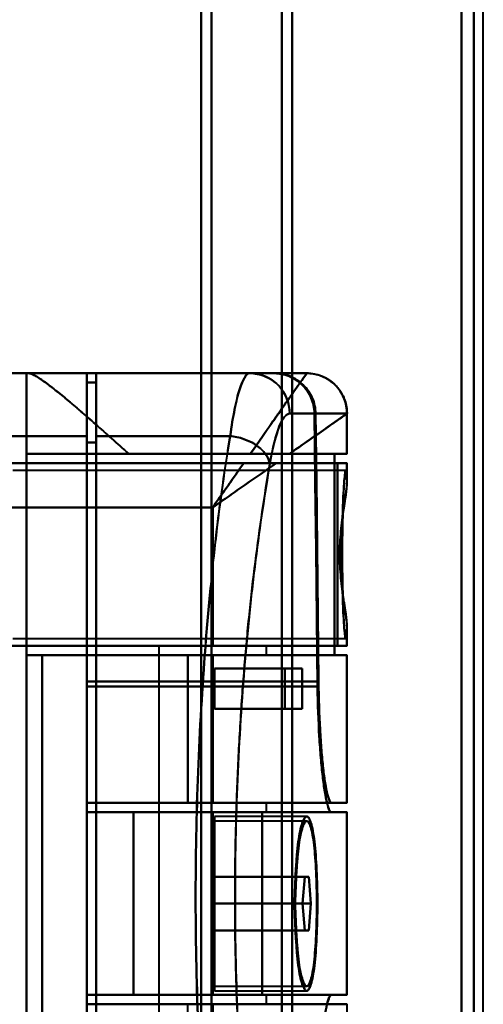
# Model space of a CAD drawing. Header units: millimetres. Extents: x -1352 to 2139, y -120 to 1210.
# Tile 58 of 87: x 746 to 780, y 248 to 322. Entities that reach past the tile are written whole.
import ezdxf

# ---------------------------------------------------------------- set-up
doc = ezdxf.new("R2010")
doc.units = ezdxf.units.MM
doc.layers.add('A-GENM', color=13, linetype='Continuous', lineweight=40)
doc.layers.add('G-IMPT', color=8, linetype='Continuous', lineweight=40)

# ---------------------------------------------------------------- blocks, each defined once
blk = doc.blocks.new('Souche connecteur circulaire R23 - Souche connecteur circulaire R23-762140-Avant')
at = {"layer": 'A-GENM'}
blk.add_line((780, 180), (780, 380), dxfattribs=at)
blk = doc.blocks.new('NEXA 2000 CALQUES_dwg-762145-Avant')
at = {"layer": 'G-IMPT'}
for p, q in [((759, 182.372), (759, 383.372)), ((759, 383.372), (759, 182.372)), ((759.773, 383.372), (759.773, 182.964)), ((759.773, 182.964), (759.773, 383.372)), ((765, 183.407), (765, 383.372)), ((765, 383.372), (765, 183.407)), ((765.773, 183.998), (765.773, 383.372)), ((765.773, 383.372), (765.773, 183.998)), ((778.387, 183.407), (778.387, 383.372)), ((778.387, 383.372), (778.387, 183.407)), ((779.3, 183.998), (779.3, 383.372)), ((779.3, 383.372), (779.3, 183.998)), ((746, 295.372), (746, 289.372)), ((746, 295.372), (746.17, 295.372)), ((746.17, 295.372), (746, 295.372)), ((766.861, 295.372), (746.17, 295.372)), ((750.5, 290.694), (750.5, 295.372)), ((750.5, 295.372), (750.5, 290.694)), ((751.2, 290.694), (751.2, 295.372)), ((751.2, 295.372), (751.2, 290.694)), ((762.629, 295.372), (764.382, 295.372)), ((764.382, 295.372), (762.629, 295.372)), ((762.629, 295.372), (764.382, 295.372)), ((764.465, 295.372), (766.858, 295.372)), ((766.858, 295.372), (764.465, 295.372)), ((766.858, 295.372), (766.861, 295.372)), ((766.858, 295.372), (766.861, 295.372)), ((766.861, 295.372), (766.858, 295.372)), ((750.5, 290.213), (750.5, 294.672)), ((750.5, 294.672), (750.5, 290.213)), ((751.2, 290.213), (751.2, 294.672)), ((751.2, 294.672), (751.2, 290.213)), ((767.437, 292.372), (765.593, 292.372)), ((765.593, 292.372), (767.437, 292.372)), ((767.52, 292.372), (769.857, 292.372)), ((769.857, 292.372), (767.52, 292.372)), ((769.857, 292.372), (769.86, 292.372)), ((769.86, 292.372), (769.857, 292.372)), ((769.861, 289.372), (769.861, 292.372)), ((750.5, 220.694), (750.5, 290.694)), ((750.5, 290.694), (750.5, 220.694)), ((751.2, 220.694), (751.2, 290.694)), ((751.2, 290.694), (751.2, 220.694)), ((750.5, 221.193), (750.5, 290.213)), ((750.5, 290.213), (750.5, 221.193)), ((751.2, 221.193), (751.2, 290.213)), ((751.2, 290.213), (751.2, 221.193)), ((746, 289.372), (753.615, 289.372)), ((753.615, 289.372), (746, 289.372)), ((769.861, 289.372), (765.575, 289.372)), ((765.575, 289.372), (769.861, 289.372)), ((769.857, 289.372), (768.936, 289.372)), ((768.936, 289.372), (769.857, 289.372)), ((764.576, 288.672), (769.861, 288.672)), ((769.861, 288.672), (764.576, 288.672)), ((769.152, 288.672), (769.857, 288.672)), ((769.857, 288.672), (769.152, 288.672)), ((769.861, 287.346), (769.861, 288.672)), ((769.77, 288.122), (745, 288.122)), ((769.861, 275.072), (769.861, 276.399)), ((745, 275.622), (769.77, 275.622)), ((755.861, 275.072), (755.861, 236.672)), ((755.861, 275.072), (759.861, 275.072)), ((759.861, 275.072), (755.861, 275.072)), ((759.861, 275.072), (763.861, 275.072)), ((759.861, 275.072), (769.861, 275.072)), ((763.861, 275.072), (759.861, 275.072)), ((769.861, 275.072), (759.861, 275.072)), ((763.861, 274.372), (763.861, 275.072)), ((769.152, 275.072), (769.857, 275.072)), ((769.857, 275.072), (769.152, 275.072)), ((747.174, 274.372), (758.015, 274.372)), ((758.015, 274.372), (747.174, 274.372)), ((759.861, 274.372), (769.861, 274.372)), ((759.861, 274.372), (763.861, 274.372)), ((769.861, 274.372), (759.861, 274.372)), ((763.861, 274.372), (759.861, 274.372)), ((768.936, 274.372), (769.857, 274.372)), ((769.857, 274.372), (768.936, 274.372)), ((769.861, 263.372), (769.861, 274.372)), ((765.22, 273.372), (766.528, 273.372)), ((766.528, 273.372), (765.22, 273.372)), ((750.5, 263.372), (750.5, 272.417)), ((750.5, 272.417), (750.5, 263.372)), ((750.5, 272.034), (750.5, 262.672)), ((750.5, 262.672), (750.5, 272.034)), ((766.528, 270.372), (765.22, 270.372)), ((765.22, 270.372), (766.528, 270.372)), ((758.015, 263.372), (750.5, 263.372)), ((750.5, 263.372), (758.015, 263.372)), ((769.861, 263.372), (759.861, 263.372)), ((763.861, 263.372), (759.861, 263.372)), ((759.861, 263.372), (769.861, 263.372)), ((759.861, 263.372), (763.861, 263.372)), ((763.861, 262.672), (763.861, 263.372)), ((769.857, 263.372), (768.709, 263.372)), ((768.709, 263.372), (769.857, 263.372)), ((750.5, 262.672), (768.709, 262.672)), ((750.5, 262.672), (753.974, 262.672)), ((753.974, 262.672), (750.5, 262.672)), ((759.861, 262.672), (763.861, 262.672)), ((763.861, 262.672), (759.861, 262.672)), ((763.536, 262.672), (769.861, 262.672)), ((769.861, 262.672), (763.536, 262.672)), ((768.709, 262.672), (769.857, 262.672)), ((769.857, 262.672), (768.709, 262.672)), ((769.861, 249.072), (769.861, 262.672)), ((766.865, 262.372), (760, 262.372)), ((760, 255.872), (760, 262.372)), ((760, 262.372), (760, 255.872)), ((766.865, 262.022), (760, 262.022)), ((760, 255.872), (760, 262.022)), ((760, 262.022), (760, 255.872)), ((766.554, 255.872), (766.711, 257.872)), ((766.711, 257.872), (766.554, 255.872)), ((766.711, 257.872), (767.014, 257.872)), ((767.014, 257.872), (766.711, 257.872)), ((767.014, 257.872), (767.16, 255.872)), ((767.16, 255.872), (767.014, 257.872)), ((760, 249.722), (760, 255.872)), ((760, 249.372), (760, 255.872)), ((760, 255.872), (760, 249.722)), ((760, 255.872), (760, 249.372)), ((766.711, 253.872), (766.554, 255.872)), ((766.554, 255.872), (766.711, 253.872)), ((767.16, 255.872), (767.014, 253.872)), ((767.014, 253.872), (767.16, 255.872)), ((767.014, 253.872), (766.711, 253.872)), ((766.711, 253.872), (767.014, 253.872)), ((760, 249.722), (766.865, 249.722)), ((760, 249.372), (766.865, 249.372)), ((768.709, 249.072), (750.5, 249.072)), ((753.974, 249.072), (750.5, 249.072)), ((750.5, 249.072), (753.974, 249.072)), ((750.5, 249.072), (750.5, 239.394)), ((750.5, 239.394), (750.5, 249.072)), ((763.861, 249.072), (759.861, 249.072)), ((759.861, 249.072), (763.861, 249.072)), ((769.861, 249.072), (763.536, 249.072)), ((763.536, 249.072), (769.861, 249.072)), ((763.861, 248.372), (763.861, 249.072)), ((769.857, 249.072), (768.709, 249.072)), ((768.709, 249.072), (769.857, 249.072)), ((750.5, 248.372), (758.015, 248.372)), ((758.015, 248.372), (750.5, 248.372)), ((759.861, 248.372), (769.861, 248.372)), ((759.861, 248.372), (763.861, 248.372)), ((769.861, 248.372), (759.861, 248.372)), ((763.861, 248.372), (759.861, 248.372)), ((769.857, 248.372), (768.709, 248.372)), ((769.861, 237.372), (769.861, 248.372))]:
    blk.add_line(p, q, dxfattribs=at)
at = {"layer": 'G-IMPT', "flags": 128}
for points in [[(740, 295.372), (742.625, 295.372), (745.25, 295.372), (747.875, 295.372), (750.5, 295.372)], [(750.5, 295.372), (747.875, 295.372), (745.25, 295.372), (742.625, 295.372), (740, 295.372)], [(746, 295.372), (745.377, 295.372), (744.754, 295.372), (744.131, 295.372), (743.509, 295.372)], [(743.509, 295.372), (744.131, 295.372), (744.754, 295.372), (745.377, 295.372), (746, 295.372)], [(746, 295.372), (746, 293.872), (746, 292.372), (746, 290.872), (746, 289.372)], [(746, 216.372), (746, 236.122), (746, 255.872), (746, 275.622), (746, 295.372)], [(746, 289.372), (746, 290.872), (746, 292.372), (746, 293.872), (746, 295.372)], [(746, 295.372), (746, 275.622), (746, 255.872), (746, 236.122), (746, 216.372)], [(766.861, 295.372), (761.688, 295.372), (756.515, 295.372), (751.343, 295.372), (746.17, 295.372)], [(746.17, 295.372), (751.343, 295.372), (756.515, 295.372), (761.688, 295.372), (766.861, 295.372)], [(750.5, 272.417), (750.5, 278.156), (750.5, 283.895), (750.5, 289.634), (750.5, 295.372)], [(750.5, 295.372), (753.991, 295.372), (757.483, 295.372), (760.974, 295.372), (764.465, 295.372)], [(750.5, 295.372), (750.5, 289.634), (750.5, 283.895), (750.5, 278.156), (750.5, 272.417)], [(764.465, 295.372), (760.974, 295.372), (757.483, 295.372), (753.991, 295.372), (750.5, 295.372)], [(751.2, 295.372), (754.057, 295.372), (756.914, 295.372), (759.772, 295.372), (762.629, 295.372)], [(751.2, 294.672), (751.2, 294.847), (751.2, 295.022), (751.2, 295.197), (751.2, 295.372)], [(751.2, 295.372), (754.495, 295.372), (757.791, 295.372), (761.086, 295.372), (764.382, 295.372)], [(762.629, 295.372), (759.772, 295.372), (756.914, 295.372), (754.057, 295.372), (751.2, 295.372)], [(764.382, 295.372), (761.086, 295.372), (757.791, 295.372), (754.495, 295.372), (751.2, 295.372)], [(751.2, 295.372), (751.2, 295.197), (751.2, 295.022), (751.2, 294.847), (751.2, 294.672)], [(764.465, 295.372), (765.894, 295.372), (766.739, 295.372), (766.858, 295.372)], [(766.861, 295.372), (766.981, 295.37), (767.1, 295.363), (767.22, 295.351), (767.339, 295.334), (767.457, 295.313), (767.574, 295.286), (767.69, 295.255), (767.804, 295.22), (767.918, 295.18), (768.029, 295.135), (768.139, 295.087), (768.246, 295.033), (768.351, 294.976), (768.454, 294.914), (768.555, 294.848), (768.652, 294.779), (768.747, 294.705), (768.839, 294.628), (768.927, 294.547), (769.013, 294.462), (769.095, 294.375), (769.173, 294.284), (769.247, 294.19), (769.318, 294.093), (769.385, 293.993), (769.448, 293.891), (769.507, 293.786), (769.561, 293.679), (769.611, 293.57), (769.657, 293.459), (769.698, 293.347), (769.735, 293.232), (769.767, 293.117), (769.794, 293), (769.817, 292.882), (769.835, 292.764), (769.848, 292.644), (769.857, 292.525), (769.861, 292.405), (769.861, 292.372)], [(750.5, 294.672), (750.675, 294.672), (750.85, 294.672), (751.025, 294.672), (751.2, 294.672)], [(751.2, 294.672), (751.025, 294.672), (750.85, 294.672), (750.675, 294.672), (750.5, 294.672)], [(750.5, 294.672), (750.675, 294.672), (750.85, 294.672), (751.025, 294.672), (751.2, 294.672)], [(751.2, 294.672), (751.025, 294.672), (750.85, 294.672), (750.675, 294.672), (750.5, 294.672)], [(750.5, 294.672), (750.5, 289.013), (750.5, 283.353), (750.5, 277.694), (750.5, 272.034)], [(750.5, 272.034), (750.5, 277.694), (750.5, 283.353), (750.5, 289.013), (750.5, 294.672)], [(767.437, 292.372), (767.495, 287.289), (767.552, 282.205), (767.608, 277.12), (767.663, 272.034)], [(767.663, 272.034), (767.608, 277.12), (767.552, 282.205), (767.495, 287.289), (767.437, 292.372)], [(767.738, 272.417), (767.684, 277.407), (767.63, 282.396), (767.575, 287.385), (767.52, 292.372)], [(767.52, 292.372), (767.575, 287.385), (767.63, 282.396), (767.684, 277.407), (767.738, 272.417)], [(769.857, 292.372), (769.857, 291.622), (769.857, 290.872), (769.857, 290.122), (769.857, 289.372)], [(769.857, 289.372), (769.857, 290.122), (769.857, 290.872), (769.857, 291.622), (769.857, 292.372)], [(740, 290.694), (742.625, 290.694), (745.25, 290.694), (747.875, 290.694), (750.5, 290.694)], [(750.5, 290.694), (747.875, 290.694), (745.25, 290.694), (742.625, 290.694), (740, 290.694)], [(751.2, 290.694), (753.691, 290.694), (756.182, 290.694), (758.672, 290.694), (761.163, 290.694)], [(761.163, 290.694), (758.672, 290.694), (756.182, 290.694), (753.691, 290.694), (751.2, 290.694)], [(750.5, 290.213), (750.675, 290.213), (750.85, 290.213), (751.025, 290.213), (751.2, 290.213)], [(751.2, 290.213), (751.025, 290.213), (750.85, 290.213), (750.675, 290.213), (750.5, 290.213)], [(746, 289.372), (751.734, 289.372), (757.468, 289.372), (763.202, 289.372), (768.936, 289.372)], [(746, 289.372), (746, 285.622), (746, 281.872), (746, 278.122), (746, 274.372)], [(768.936, 289.372), (763.202, 289.372), (757.468, 289.372), (751.734, 289.372), (746, 289.372)], [(746, 274.372), (746, 278.122), (746, 281.872), (746, 285.622), (746, 289.372)], [(762.661, 289.372), (760.399, 289.372), (758.138, 289.372), (755.876, 289.372), (753.615, 289.372)], [(753.615, 289.372), (755.876, 289.372), (758.138, 289.372), (760.399, 289.372), (762.661, 289.372)], [(768.936, 289.372), (768.936, 285.622), (768.936, 281.872), (768.936, 278.122), (768.936, 274.372)], [(768.936, 274.372), (768.936, 278.122), (768.936, 281.872), (768.936, 285.622), (768.936, 289.372)], [(762.17, 288.672), (756.628, 288.672), (751.085, 288.672), (745.543, 288.672), (740, 288.672)], [(740, 288.672), (747.288, 288.672), (754.576, 288.672), (761.864, 288.672), (769.152, 288.672)], [(740, 288.672), (745.543, 288.672), (751.085, 288.672), (756.628, 288.672), (762.17, 288.672)], [(769.152, 288.672), (761.864, 288.672), (754.576, 288.672), (747.288, 288.672), (740, 288.672)], [(769.152, 275.072), (769.152, 278.472), (769.152, 281.872), (769.152, 285.272), (769.152, 288.672)], [(769.152, 288.672), (769.152, 285.272), (769.152, 281.872), (769.152, 278.472), (769.152, 275.072)], [(769.857, 288.672), (769.857, 288.379), (769.857, 288.085), (769.857, 287.792), (769.857, 287.499)], [(769.857, 287.499), (769.857, 287.792), (769.857, 288.085), (769.857, 288.379), (769.857, 288.672)], [(759.861, 285.372), (754.896, 285.372), (749.93, 285.372), (744.965, 285.372), (740, 285.372)], [(740, 285.372), (744.965, 285.372), (749.93, 285.372), (754.896, 285.372), (759.861, 285.372)], [(759.861, 275.072), (759.861, 277.647), (759.861, 280.222), (759.861, 282.797), (759.861, 285.372)], [(759.861, 285.372), (759.861, 282.797), (759.861, 280.222), (759.861, 277.647), (759.861, 275.072)], [(769.857, 276.246), (769.857, 275.953), (769.857, 275.659), (769.857, 275.366), (769.857, 275.072)], [(769.857, 275.072), (769.857, 275.366), (769.857, 275.659), (769.857, 275.953), (769.857, 276.246)], [(742.5, 275.072), (746.84, 275.072), (751.18, 275.072), (755.521, 275.072), (759.861, 275.072)], [(759.861, 275.072), (755.521, 275.072), (751.18, 275.072), (746.84, 275.072), (742.5, 275.072)], [(742.5, 275.072), (749.163, 275.072), (755.826, 275.072), (762.489, 275.072), (769.152, 275.072)], [(769.152, 275.072), (762.489, 275.072), (755.826, 275.072), (749.163, 275.072), (742.5, 275.072)], [(746, 274.372), (751.734, 274.372), (757.468, 274.372), (763.202, 274.372), (768.936, 274.372)], [(746, 274.372), (749.465, 274.372), (752.93, 274.372), (756.396, 274.372), (759.861, 274.372)], [(768.936, 274.372), (763.202, 274.372), (757.468, 274.372), (751.734, 274.372), (746, 274.372)], [(759.861, 274.372), (756.396, 274.372), (752.93, 274.372), (749.465, 274.372), (746, 274.372)], [(746, 274.372), (746, 265.122), (746, 255.872), (746, 246.622), (746, 237.372)], [(746, 237.372), (746, 246.622), (746, 255.872), (746, 265.122), (746, 274.372)], [(747.174, 274.372), (747.174, 265.122), (747.174, 255.872), (747.174, 246.622), (747.174, 237.372)], [(747.174, 237.372), (747.174, 246.622), (747.174, 255.872), (747.174, 265.122), (747.174, 274.372)], [(747.174, 274.372), (750.346, 274.372), (753.517, 274.372), (756.689, 274.372), (759.861, 274.372)], [(759.861, 274.372), (756.689, 274.372), (753.517, 274.372), (750.346, 274.372), (747.174, 274.372)], [(758.015, 274.372), (758.015, 271.622), (758.015, 268.872), (758.015, 266.122), (758.015, 263.372)], [(759.861, 274.372), (759.399, 274.372), (758.938, 274.372), (758.477, 274.372), (758.015, 274.372)], [(758.015, 263.372), (758.015, 266.122), (758.015, 268.872), (758.015, 271.622), (758.015, 274.372)], [(758.015, 274.372), (758.477, 274.372), (758.938, 274.372), (759.399, 274.372), (759.861, 274.372)], [(759.861, 263.372), (759.861, 266.122), (759.861, 268.872), (759.861, 271.622), (759.861, 274.372)], [(759.861, 274.372), (759.861, 271.622), (759.861, 268.872), (759.861, 266.122), (759.861, 263.372)], [(759.861, 274.372), (759.861, 271.622), (759.861, 268.872), (759.861, 266.122), (759.861, 263.372)], [(759.861, 263.372), (759.861, 266.122), (759.861, 268.872), (759.861, 271.622), (759.861, 274.372)], [(759.861, 263.372), (759.861, 266.122), (759.861, 268.872), (759.861, 271.622), (759.861, 274.372)], [(759.861, 274.372), (759.861, 271.622), (759.861, 268.872), (759.861, 266.122), (759.861, 263.372)], [(769.857, 263.372), (769.857, 266.122), (769.857, 268.872), (769.857, 271.622), (769.857, 274.372)], [(769.857, 274.372), (769.857, 271.622), (769.857, 268.872), (769.857, 266.122), (769.857, 263.372)], [(760, 270.372), (760, 271.122), (760, 271.872), (760, 272.622), (760, 273.372)], [(760, 273.372), (760, 272.622), (760, 271.872), (760, 271.122), (760, 270.372)], [(766.528, 273.372), (764.896, 273.372), (763.264, 273.372), (761.632, 273.372), (760, 273.372)], [(760, 273.372), (761.305, 273.372), (762.61, 273.372), (763.915, 273.372), (765.22, 273.372)], [(760, 270.372), (760, 271.122), (760, 271.872), (760, 272.622), (760, 273.372)], [(760, 273.372), (761.632, 273.372), (763.264, 273.372), (764.896, 273.372), (766.528, 273.372)], [(765.22, 273.372), (763.915, 273.372), (762.61, 273.372), (761.305, 273.372), (760, 273.372)], [(760, 273.372), (760, 272.622), (760, 271.872), (760, 271.122), (760, 270.372)], [(765.22, 270.372), (765.22, 271.122), (765.22, 271.872), (765.22, 272.622), (765.22, 273.372)], [(765.22, 273.372), (765.22, 272.622), (765.22, 271.872), (765.22, 271.122), (765.22, 270.372)], [(766.528, 273.372), (766.528, 272.622), (766.528, 271.872), (766.528, 271.122), (766.528, 270.372)], [(766.528, 270.372), (766.528, 271.122), (766.528, 271.872), (766.528, 272.622), (766.528, 273.372)], [(750.5, 272.417), (754.809, 272.417), (759.119, 272.417), (763.428, 272.417), (767.738, 272.417)], [(767.738, 272.417), (763.428, 272.417), (759.119, 272.417), (754.809, 272.417), (750.5, 272.417)], [(750.5, 272.034), (754.791, 272.034), (759.082, 272.034), (763.373, 272.034), (767.663, 272.034)], [(767.663, 272.034), (763.373, 272.034), (759.082, 272.034), (754.791, 272.034), (750.5, 272.034)], [(766.528, 270.372), (764.896, 270.372), (763.264, 270.372), (761.632, 270.372), (760, 270.372)], [(765.22, 270.372), (763.915, 270.372), (762.61, 270.372), (761.305, 270.372), (760, 270.372)], [(760, 270.372), (761.632, 270.372), (763.264, 270.372), (764.896, 270.372), (766.528, 270.372)], [(760, 270.372), (761.305, 270.372), (762.61, 270.372), (763.915, 270.372), (765.22, 270.372)], [(750.5, 262.672), (750.5, 262.847), (750.5, 263.022), (750.5, 263.197), (750.5, 263.372)], [(750.5, 263.372), (750.5, 263.197), (750.5, 263.022), (750.5, 262.847), (750.5, 262.672)], [(750.5, 262.672), (750.5, 262.847), (750.5, 263.022), (750.5, 263.197), (750.5, 263.372)], [(759.861, 263.372), (757.521, 263.372), (755.18, 263.372), (752.84, 263.372), (750.5, 263.372)], [(750.5, 263.372), (750.5, 263.197), (750.5, 263.022), (750.5, 262.847), (750.5, 262.672)], [(750.5, 263.372), (752.84, 263.372), (755.18, 263.372), (757.521, 263.372), (759.861, 263.372)], [(759.861, 263.372), (757.521, 263.372), (755.18, 263.372), (752.84, 263.372), (750.5, 263.372)], [(750.5, 263.372), (755.052, 263.372), (759.604, 263.372), (764.157, 263.372), (768.709, 263.372)], [(768.709, 263.372), (764.157, 263.372), (759.604, 263.372), (755.052, 263.372), (750.5, 263.372)], [(750.5, 262.672), (750.5, 262.847), (750.5, 263.022), (750.5, 263.197), (750.5, 263.372)], [(750.5, 263.372), (752.84, 263.372), (755.18, 263.372), (757.521, 263.372), (759.861, 263.372)], [(750.5, 263.372), (750.5, 263.197), (750.5, 263.022), (750.5, 262.847), (750.5, 262.672)], [(758.015, 263.372), (758.477, 263.372), (758.938, 263.372), (759.399, 263.372), (759.861, 263.372)], [(759.861, 263.372), (759.399, 263.372), (758.938, 263.372), (758.477, 263.372), (758.015, 263.372)], [(750.5, 262.672), (752.84, 262.672), (755.18, 262.672), (757.521, 262.672), (759.861, 262.672)], [(750.5, 262.672), (755.052, 262.672), (759.604, 262.672), (764.157, 262.672), (768.709, 262.672)], [(759.861, 262.672), (757.521, 262.672), (755.18, 262.672), (752.84, 262.672), (750.5, 262.672)], [(768.709, 262.672), (764.157, 262.672), (759.604, 262.672), (755.052, 262.672), (750.5, 262.672)], [(750.5, 262.672), (752.84, 262.672), (755.18, 262.672), (757.521, 262.672), (759.861, 262.672)], [(759.861, 262.672), (757.521, 262.672), (755.18, 262.672), (752.84, 262.672), (750.5, 262.672)], [(753.974, 262.672), (753.974, 259.272), (753.974, 255.872), (753.974, 252.472), (753.974, 249.072)], [(763.536, 262.672), (761.146, 262.672), (758.755, 262.672), (756.365, 262.672), (753.974, 262.672)], [(753.974, 249.072), (753.974, 252.472), (753.974, 255.872), (753.974, 259.272), (753.974, 262.672)], [(753.974, 262.672), (756.365, 262.672), (758.755, 262.672), (761.146, 262.672), (763.536, 262.672)], [(759.861, 262.672), (759.861, 259.272), (759.861, 255.872), (759.861, 252.472), (759.861, 249.072)], [(759.861, 249.072), (759.861, 252.472), (759.861, 255.872), (759.861, 259.272), (759.861, 262.672)], [(759.861, 249.072), (759.861, 252.472), (759.861, 255.872), (759.861, 259.272), (759.861, 262.672)], [(759.861, 262.672), (759.861, 259.272), (759.861, 255.872), (759.861, 252.472), (759.861, 249.072)], [(763.536, 262.672), (763.536, 259.272), (763.536, 255.872), (763.536, 252.472), (763.536, 249.072)], [(763.536, 249.072), (763.536, 252.472), (763.536, 255.872), (763.536, 259.272), (763.536, 262.672)], [(769.857, 262.672), (769.857, 259.272), (769.857, 255.872), (769.857, 252.472), (769.857, 249.072)], [(769.857, 249.072), (769.857, 252.472), (769.857, 255.872), (769.857, 259.272), (769.857, 262.672)], [(760, 257.872), (760, 257.372), (760, 256.872), (760, 256.372), (760, 255.872)], [(760, 255.872), (760, 256.372), (760, 256.872), (760, 257.372), (760, 257.872)], [(766.711, 257.872), (765.033, 257.872), (763.356, 257.872), (761.678, 257.872), (760, 257.872)], [(760, 257.872), (760, 257.372), (760, 256.872), (760, 256.372), (760, 255.872)], [(767.014, 257.872), (765.261, 257.872), (763.507, 257.872), (761.754, 257.872), (760, 257.872)], [(760, 257.872), (761.678, 257.872), (763.356, 257.872), (765.033, 257.872), (766.711, 257.872)], [(760, 255.872), (760, 256.372), (760, 256.872), (760, 257.372), (760, 257.872)], [(760, 257.872), (761.754, 257.872), (763.507, 257.872), (765.261, 257.872), (767.014, 257.872)], [(760, 255.872), (760, 255.372), (760, 254.872), (760, 254.372), (760, 253.872)], [(760, 253.872), (760, 254.372), (760, 254.872), (760, 255.372), (760, 255.872)], [(766.554, 255.872), (764.916, 255.872), (763.277, 255.872), (761.639, 255.872), (760, 255.872)], [(760, 255.872), (760, 255.372), (760, 254.872), (760, 254.372), (760, 253.872)], [(760, 255.872), (761.639, 255.872), (763.277, 255.872), (764.916, 255.872), (766.554, 255.872)], [(767.16, 255.872), (765.37, 255.872), (763.58, 255.872), (761.79, 255.872), (760, 255.872)], [(760, 253.872), (760, 254.372), (760, 254.872), (760, 255.372), (760, 255.872)], [(760, 255.872), (761.79, 255.872), (763.58, 255.872), (765.37, 255.872), (767.16, 255.872)], [(760, 253.872), (761.678, 253.872), (763.356, 253.872), (765.033, 253.872), (766.711, 253.872)], [(767.014, 253.872), (765.261, 253.872), (763.507, 253.872), (761.754, 253.872), (760, 253.872)], [(766.711, 253.872), (765.033, 253.872), (763.356, 253.872), (761.678, 253.872), (760, 253.872)], [(760, 253.872), (761.754, 253.872), (763.507, 253.872), (765.261, 253.872), (767.014, 253.872)], [(750.5, 248.372), (750.5, 248.547), (750.5, 248.722), (750.5, 248.897), (750.5, 249.072)], [(750.5, 248.372), (750.5, 248.547), (750.5, 248.722), (750.5, 248.897), (750.5, 249.072)], [(750.5, 249.072), (750.5, 248.897), (750.5, 248.722), (750.5, 248.547), (750.5, 248.372)], [(759.861, 249.072), (757.521, 249.072), (755.18, 249.072), (752.84, 249.072), (750.5, 249.072)], [(750.5, 249.072), (750.5, 248.897), (750.5, 248.722), (750.5, 248.547), (750.5, 248.372)], [(759.861, 249.072), (757.521, 249.072), (755.18, 249.072), (752.84, 249.072), (750.5, 249.072)], [(750.5, 249.072), (755.052, 249.072), (759.604, 249.072), (764.157, 249.072), (768.709, 249.072)], [(750.5, 249.072), (752.84, 249.072), (755.18, 249.072), (757.521, 249.072), (759.861, 249.072)], [(768.709, 249.072), (764.157, 249.072), (759.604, 249.072), (755.052, 249.072), (750.5, 249.072)], [(750.5, 248.372), (750.5, 248.547), (750.5, 248.722), (750.5, 248.897), (750.5, 249.072)], [(750.5, 249.072), (752.84, 249.072), (755.18, 249.072), (757.521, 249.072), (759.861, 249.072)], [(750.5, 249.072), (750.5, 248.897), (750.5, 248.722), (750.5, 248.547), (750.5, 248.372)], [(753.974, 249.072), (756.365, 249.072), (758.755, 249.072), (761.146, 249.072), (763.536, 249.072)], [(763.536, 249.072), (761.146, 249.072), (758.755, 249.072), (756.365, 249.072), (753.974, 249.072)], [(750.5, 248.372), (752.84, 248.372), (755.18, 248.372), (757.521, 248.372), (759.861, 248.372)], [(750.5, 248.372), (752.84, 248.372), (755.18, 248.372), (757.521, 248.372), (759.861, 248.372)], [(759.861, 248.372), (757.521, 248.372), (755.18, 248.372), (752.84, 248.372), (750.5, 248.372)], [(768.709, 248.372), (764.157, 248.372), (759.604, 248.372), (755.052, 248.372), (750.5, 248.372)], [(759.861, 248.372), (757.521, 248.372), (755.18, 248.372), (752.84, 248.372), (750.5, 248.372)], [(758.015, 237.372), (758.015, 240.122), (758.015, 242.872), (758.015, 245.622), (758.015, 248.372)], [(758.015, 248.372), (758.477, 248.372), (758.938, 248.372), (759.399, 248.372), (759.861, 248.372)], [(759.861, 248.372), (759.861, 245.622), (759.861, 242.872), (759.861, 240.122), (759.861, 237.372)]]:
    blk.add_lwpolyline(points, dxfattribs=at)
at = {"layer": 'G-IMPT'}
blk.add_arc((766.861, 292.372), 3, 360, 90, dxfattribs=at)
for centre, ratio in [((762.629, 292.372), 0.988057), ((766.858, 292.372), 0.999612), ((766.858, 292.372), 0.999612)]:
    blk.add_ellipse(centre, major_axis=(0, 3), ratio=ratio, start_param=4.712389, end_param=6.283185, dxfattribs=at)
for points, knots in [([(746.17, 295.372), (746.28, 295.372), (746.492, 295.299), (746.87, 295.073), (747.197, 294.845), (747.584, 294.56), (748.028, 294.223), (748.506, 293.844), (748.997, 293.431), (749.499, 292.998), (750.204, 292.399), (751.135, 291.594), (752.328, 290.516), (753.177, 289.758), (753.615, 289.372)], [0, 0, 0, 0, 0.125, 0.1875, 0.25, 0.3125, 0.375, 0.4375, 0.5, 0.5625, 0.625, 0.75, 0.875, 1, 1, 1, 1]), ([(753.615, 289.372), (753.186, 289.769), (752.552, 290.341), (751.738, 291.061), (751.143, 291.578), (750.574, 292.077), (750.033, 292.555), (749.508, 293.009), (748.996, 293.43), (748.496, 293.833), (748.023, 294.22), (747.587, 294.565), (747.198, 294.846), (746.86, 295.059), (746.475, 295.276), (746.268, 295.355), (746.17, 295.372)], [0, 0, 0, 0, 0.125, 0.1875, 0.25, 0.3125, 0.375, 0.4375, 0.5, 0.5625, 0.625, 0.6875, 0.75, 0.8125, 0.875, 1, 1, 1, 1]), ([(762.661, 289.372), (763.293, 290.258), (764.142, 291.501), (765.113, 292.887), (765.732, 293.768), (766.227, 294.474), (766.716, 295.161), (766.858, 295.372), (766.861, 295.372)], [0, 0, 0, 0, 0.25, 0.375, 0.5, 0.625, 0.75, 1, 1, 1, 1]), ([(765.575, 289.372), (766.233, 289.833), (767.438, 290.677), (769.269, 291.958), (769.861, 292.372), (769.861, 292.372)], [0, 0, 0, 0, 0.25, 0.5, 1, 1, 1, 1]), ([(761.359, 220.694), (760.975, 222.964), (760.425, 226.699), (759.8, 232.159), (759.25, 238.025), (758.759, 245.686), (758.528, 255.46), (758.688, 265.119), (759.135, 272.996), (759.644, 278.859), (760.251, 284.531), (760.787, 288.359), (761.163, 290.694)], [0, 0, 0, 0, 0.125, 0.1875, 0.25, 0.375, 0.5, 0.625, 0.75, 0.8125, 0.875, 1, 1, 1, 1]), ([(762.661, 289.372), (762.916, 289.376), (763.243, 289.372), (763.627, 289.371), (763.816, 289.372), (764.003, 289.373), (764.189, 289.373), (764.373, 289.372), (764.613, 289.373), (765.026, 289.373), (765.363, 289.37), (765.575, 289.372)], [0, 0, 0, 0, 0.25, 0.3125, 0.375, 0.4375, 0.5, 0.5625, 0.625, 0.75, 1, 1, 1, 1]), ([(765.575, 289.372), (765.145, 289.372), (764.448, 289.372), (763.436, 289.372), (762.922, 289.372), (762.661, 289.372)], [0, 0, 0, 0, 0.5, 0.75, 1, 1, 1, 1]), ([(764.576, 288.672), (763.854, 288.164), (762.7, 287.36), (761.088, 286.231), (760.27, 285.66), (759.861, 285.372)], [0, 0, 0, 0, 0.5, 0.75, 1, 1, 1, 1]), ([(762.17, 288.672), (761.8, 288.143), (761.228, 287.326), (760.449, 286.213), (760.057, 285.653), (759.861, 285.372)], [0, 0, 0, 0, 0.5, 0.75, 1, 1, 1, 1]), ([(759.861, 285.372), (760.27, 285.659), (761.088, 286.231), (762.7, 287.359), (763.854, 288.167), (764.576, 288.672)], [0, 0, 0, 0, 0.25, 0.5, 1, 1, 1, 1]), ([(764.115, 288.63), (763.737, 286.44), (763.197, 282.849), (762.585, 277.524), (762.072, 272.015), (761.62, 264.601), (761.458, 255.506), (761.692, 246.303), (762.188, 239.094), (762.743, 233.585), (763.374, 228.46), (763.927, 224.957), (764.313, 222.83)], [0, 0, 0, 0, 0.125, 0.1875, 0.25, 0.375, 0.5, 0.625, 0.75, 0.8125, 0.875, 1, 1, 1, 1]), ([(764.313, 222.83), (763.913, 225.078), (763.354, 228.625), (762.729, 233.719), (762.329, 237.694), (761.998, 241.933), (761.743, 246.411), (761.576, 250.988), (761.507, 255.486), (761.542, 259.992), (761.675, 264.591), (761.898, 269.107), (762.201, 273.398), (762.578, 277.442), (763.176, 282.647), (763.722, 286.301), (764.115, 288.63)], [0, 0, 0, 0, 0.125, 0.1875, 0.25, 0.3125, 0.375, 0.4375, 0.5, 0.5625, 0.625, 0.6875, 0.75, 0.8125, 0.875, 1, 1, 1, 1]), ([(764.576, 288.672), (764.393, 288.67), (764.105, 288.672), (763.712, 288.672), (763.411, 288.673), (763.106, 288.672), (762.694, 288.672), (762.377, 288.675), (762.17, 288.672)], [0, 0, 0, 0, 0.25, 0.375, 0.5, 0.625, 0.75, 1, 1, 1, 1]), ([(769.857, 287.499), (769.857, 287.37), (769.848, 287.149), (769.821, 286.806), (769.793, 286.526), (769.754, 286.226), (769.703, 285.909), (769.648, 285.573), (769.596, 285.215), (769.545, 284.833), (769.471, 284.298), (769.406, 283.736), (769.366, 283.168), (769.334, 282.594), (769.321, 282.16), (769.318, 281.872)], [0, 0, 0, 0, 0.125, 0.1875, 0.25, 0.3125, 0.375, 0.4375, 0.5, 0.5625, 0.625, 0.75, 0.8125, 0.875, 1, 1, 1, 1]), ([(769.857, 276.246), (769.872, 276.54), (769.823, 277.047), (769.7, 277.856), (769.597, 278.519), (769.493, 279.281), (769.4, 280.132), (769.335, 281.018), (769.309, 281.871), (769.335, 282.724), (769.422, 283.909), (769.562, 285.007), (769.7, 285.889), (769.823, 286.699), (769.872, 287.205), (769.857, 287.499)], [0, 0, 0, 0, 0.125, 0.1875, 0.25, 0.3125, 0.375, 0.4375, 0.5, 0.5625, 0.625, 0.75, 0.8125, 0.875, 1, 1, 1, 1]), ([(769.498, 281.872), (769.499, 282.404), (769.508, 283.464), (769.534, 284.944), (769.582, 286.21), (769.637, 287.21), (769.699, 287.892), (769.781, 288.278), (769.828, 287.954), (769.857, 287.499)], [0, 0, 0, 0, 0.125, 0.25, 0.375, 0.5, 0.625, 0.75, 1, 1, 1, 1]), ([(769.857, 287.499), (769.839, 287.676), (769.802, 287.928), (769.755, 287.985), (769.718, 287.876), (769.69, 287.717), (769.668, 287.521), (769.651, 287.325), (769.638, 287.161), (769.626, 286.967), (769.609, 286.66), (769.58, 286.014), (769.549, 285.082), (769.524, 284.072), (769.509, 283.307), (769.5, 282.555), (769.496, 281.872), (769.5, 281.19), (769.509, 280.438), (769.524, 279.673), (769.549, 278.663), (769.58, 277.731), (769.609, 277.085), (769.626, 276.777), (769.638, 276.584), (769.651, 276.42), (769.668, 276.223), (769.69, 276.027), (769.718, 275.868), (769.755, 275.76), (769.802, 275.817), (769.839, 276.069), (769.857, 276.246)], [0, 0, 0, 0, 0.0625, 0.125, 0.15625, 0.1875, 0.21875, 0.234375, 0.25, 0.265625, 0.28125, 0.3125, 0.375, 0.40625, 0.4375, 0.46875, 0.5, 0.53125, 0.5625, 0.59375, 0.625, 0.6875, 0.71875, 0.734375, 0.75, 0.765625, 0.78125, 0.8125, 0.84375, 0.875, 0.9375, 1, 1, 1, 1]), ([(769.318, 281.872), (769.321, 281.585), (769.334, 281.151), (769.366, 280.577), (769.406, 280.009), (769.471, 279.448), (769.545, 278.913), (769.596, 278.531), (769.647, 278.173), (769.703, 277.836), (769.754, 277.518), (769.793, 277.218), (769.821, 276.938), (769.849, 276.595), (769.857, 276.375), (769.857, 276.246)], [0, 0, 0, 0, 0.125, 0.1875, 0.25, 0.375, 0.4375, 0.5, 0.5625, 0.625, 0.6875, 0.75, 0.8125, 0.875, 1, 1, 1, 1]), ([(769.857, 276.246), (769.828, 275.791), (769.781, 275.467), (769.699, 275.852), (769.637, 276.535), (769.582, 277.535), (769.534, 278.801), (769.508, 280.281), (769.499, 281.34), (769.498, 281.872)], [0, 0, 0, 0, 0.25, 0.375, 0.5, 0.625, 0.75, 0.875, 1, 1, 1, 1]), ([(768.709, 263.372), (768.655, 263.378), (768.548, 263.497), (768.39, 263.979), (768.229, 264.821), (768.079, 265.929), (767.951, 267.277), (767.81, 269.356), (767.754, 271.12), (767.738, 272.417)], [0, 0, 0, 0, 0.125, 0.25, 0.375, 0.5, 0.625, 0.75, 1, 1, 1, 1]), ([(767.738, 272.417), (767.756, 271.168), (767.81, 269.345), (767.951, 267.277), (768.079, 265.931), (768.229, 264.81), (768.444, 263.71), (768.6, 263.372), (768.709, 263.372)], [0, 0, 0, 0, 0.25, 0.375, 0.5, 0.625, 0.75, 1, 1, 1, 1]), ([(767.663, 272.034), (767.686, 270.677), (767.751, 268.837), (767.905, 266.691), (768.089, 264.848), (768.319, 263.463), (768.54, 262.799), (768.653, 262.678), (768.709, 262.672)], [0, 0, 0, 0, 0.25, 0.375, 0.5, 0.75, 0.875, 1, 1, 1, 1]), ([(768.709, 262.672), (768.595, 262.672), (768.431, 263.018), (768.203, 264.15), (768.043, 265.308), (767.905, 266.693), (767.751, 268.825), (767.687, 270.724), (767.663, 272.034)], [0, 0, 0, 0, 0.25, 0.375, 0.5, 0.625, 0.75, 1, 1, 1, 1]), ([(765.953, 255.872), (765.97, 256.727), (766.018, 258.007), (766.127, 259.515), (766.227, 260.506), (766.362, 261.316), (766.529, 261.917), (766.705, 262.288), (766.865, 262.414), (767.018, 262.29), (767.233, 261.798), (767.458, 260.6), (767.605, 258.435), (767.651, 256.727), (767.659, 255.872)], [0, 0, 0, 0, 0.125, 0.1875, 0.25, 0.3125, 0.375, 0.4375, 0.5, 0.5625, 0.625, 0.75, 0.875, 1, 1, 1, 1]), ([(767.659, 255.872), (767.653, 256.369), (767.636, 257.306), (767.591, 258.543), (767.537, 259.432), (767.49, 259.98), (767.461, 260.272), (767.414, 260.687), (767.327, 261.256), (767.181, 261.866), (767.047, 262.204), (766.94, 262.347), (766.864, 262.385), (766.787, 262.347), (766.676, 262.203), (766.532, 261.864), (766.365, 261.254), (766.261, 260.685), (766.204, 260.269), (766.168, 259.977), (766.11, 259.429), (766.041, 258.541), (765.983, 257.305), (765.96, 256.369), (765.953, 255.872)], [0, 0, 0, 0, 0.0625, 0.125, 0.1875, 0.21875, 0.234375, 0.25, 0.3125, 0.375, 0.4375, 0.46875, 0.5, 0.53125, 0.5625, 0.625, 0.6875, 0.75, 0.765625, 0.78125, 0.8125, 0.875, 0.9375, 1, 1, 1, 1]), ([(767.619, 255.872), (767.612, 256.681), (767.567, 258.297), (767.427, 260.345), (767.213, 261.479), (767.01, 261.944), (766.865, 262.062), (766.713, 261.943), (766.547, 261.592), (766.39, 261.023), (766.263, 260.256), (766.169, 259.319), (766.066, 257.892), (766.021, 256.681), (766.005, 255.872)], [0, 0, 0, 0, 0.125, 0.25, 0.375, 0.4375, 0.5, 0.5625, 0.625, 0.6875, 0.75, 0.8125, 0.875, 1, 1, 1, 1]), ([(766.005, 255.872), (766.012, 256.342), (766.033, 257.228), (766.088, 258.397), (766.153, 259.238), (766.208, 259.756), (766.242, 260.033), (766.295, 260.426), (766.393, 260.964), (766.55, 261.542), (766.686, 261.862), (766.791, 261.998), (766.864, 262.034), (766.936, 261.998), (767.038, 261.863), (767.164, 261.543), (767.303, 260.966), (767.386, 260.428), (767.43, 260.035), (767.458, 259.759), (767.503, 259.24), (767.555, 258.399), (767.597, 257.229), (767.614, 256.342), (767.619, 255.872)], [0, 0, 0, 0, 0.0625, 0.125, 0.1875, 0.21875, 0.234375, 0.25, 0.3125, 0.375, 0.4375, 0.46875, 0.5, 0.53125, 0.5625, 0.625, 0.6875, 0.75, 0.765625, 0.78125, 0.8125, 0.875, 0.9375, 1, 1, 1, 1]), ([(767.659, 255.872), (767.651, 255.017), (767.605, 253.309), (767.458, 251.145), (767.233, 249.947), (767.018, 249.455), (766.865, 249.331), (766.705, 249.457), (766.529, 249.827), (766.362, 250.428), (766.227, 251.239), (766.127, 252.229), (766.018, 253.738), (765.97, 255.018), (765.953, 255.872)], [0, 0, 0, 0, 0.125, 0.25, 0.375, 0.4375, 0.5, 0.5625, 0.625, 0.6875, 0.75, 0.8125, 0.875, 1, 1, 1, 1]), ([(765.953, 255.872), (765.96, 255.376), (765.983, 254.439), (766.041, 253.204), (766.11, 252.315), (766.168, 251.768), (766.204, 251.475), (766.261, 251.06), (766.365, 250.491), (766.532, 249.881), (766.676, 249.542), (766.787, 249.398), (766.864, 249.36), (766.94, 249.397), (767.047, 249.541), (767.181, 249.879), (767.327, 250.488), (767.414, 251.057), (767.461, 251.473), (767.49, 251.765), (767.537, 252.313), (767.591, 253.202), (767.636, 254.438), (767.653, 255.375), (767.659, 255.872)], [0, 0, 0, 0, 0.0625, 0.125, 0.1875, 0.21875, 0.234375, 0.25, 0.3125, 0.375, 0.4375, 0.46875, 0.5, 0.53125, 0.5625, 0.625, 0.6875, 0.75, 0.765625, 0.78125, 0.8125, 0.875, 0.9375, 1, 1, 1, 1]), ([(767.619, 255.872), (767.614, 255.402), (767.597, 254.515), (767.555, 253.346), (767.503, 252.505), (767.458, 251.986), (767.43, 251.71), (767.386, 251.317), (767.303, 250.778), (767.164, 250.202), (767.038, 249.882), (766.936, 249.746), (766.864, 249.71), (766.791, 249.746), (766.686, 249.883), (766.55, 250.203), (766.393, 250.781), (766.295, 251.319), (766.242, 251.712), (766.208, 251.989), (766.153, 252.507), (766.088, 253.348), (766.033, 254.517), (766.012, 255.403), (766.005, 255.872)], [0, 0, 0, 0, 0.0625, 0.125, 0.1875, 0.21875, 0.234375, 0.25, 0.3125, 0.375, 0.4375, 0.46875, 0.5, 0.53125, 0.5625, 0.625, 0.6875, 0.75, 0.765625, 0.78125, 0.8125, 0.875, 0.9375, 1, 1, 1, 1]), ([(766.005, 255.872), (766.021, 255.064), (766.066, 253.853), (766.169, 252.425), (766.263, 251.488), (766.39, 250.721), (766.547, 250.153), (766.713, 249.802), (766.865, 249.683), (767.01, 249.8), (767.213, 250.266), (767.427, 251.4), (767.567, 253.448), (767.612, 255.063), (767.619, 255.872)], [0, 0, 0, 0, 0.125, 0.1875, 0.25, 0.3125, 0.375, 0.4375, 0.5, 0.5625, 0.625, 0.75, 0.875, 1, 1, 1, 1]), ([(768.709, 249.072), (768.652, 249.066), (768.537, 248.939), (768.367, 248.423), (768.193, 247.523), (768.031, 246.337), (767.891, 244.895), (767.739, 242.67), (767.678, 240.783), (767.659, 239.394)], [0, 0, 0, 0, 0.125, 0.25, 0.375, 0.5, 0.625, 0.75, 1, 1, 1, 1]), ([(767.659, 239.394), (767.679, 240.731), (767.738, 242.682), (767.892, 244.894), (768.031, 246.334), (768.193, 247.534), (768.425, 248.711), (768.593, 249.072), (768.709, 249.072)], [0, 0, 0, 0, 0.25, 0.375, 0.5, 0.625, 0.75, 1, 1, 1, 1])]:
    blk.add_open_spline(points, degree=3, knots=knots, dxfattribs=at)
for points in [[(762.629, 295.372), (762.5, 295.372), (762.242, 295.164), (761.853, 294.242), (761.485, 292.765), (761.267, 291.434), (761.163, 290.694)], [(761.163, 290.694), (761.264, 291.432), (761.489, 292.777), (761.853, 294.241), (762.241, 295.157), (762.502, 295.372), (762.629, 295.372)], [(762.629, 295.372), (762.978, 295.372), (763.743, 295.22), (764.791, 294.561), (765.442, 293.5), (765.593, 292.726), (765.593, 292.372)], [(766.861, 295.372), (766.861, 295.372), (766.663, 295.09), (765.8, 293.857), (764.441, 291.916), (763.28, 290.258), (762.661, 289.372)], [(764.382, 295.372), (764.778, 295.372), (765.571, 295.216), (766.582, 294.55), (767.266, 293.554), (767.433, 292.767), (767.437, 292.372)], [(767.437, 292.372), (767.432, 292.579), (767.385, 292.978), (767.213, 293.527), (766.921, 294.051), (766.542, 294.509), (766.076, 294.88), (765.545, 295.164), (764.991, 295.327), (764.589, 295.369), (764.382, 295.372)], [(764.465, 295.372), (764.673, 295.369), (765.075, 295.327), (765.628, 295.164), (766.159, 294.88), (766.624, 294.509), (767.004, 294.051), (767.296, 293.527), (767.467, 292.978), (767.514, 292.579), (767.52, 292.372)], [(767.52, 292.372), (767.515, 292.766), (767.348, 293.553), (766.665, 294.55), (765.654, 295.216), (764.861, 295.372), (764.465, 295.372)], [(769.861, 292.372), (769.861, 292.726), (769.708, 293.5), (769.049, 294.561), (767.988, 295.22), (767.214, 295.372), (766.861, 295.372)], [(765.593, 292.372), (765.338, 292.373), (764.802, 291.702), (764.32, 289.815), (764.115, 288.63)], [(764.115, 288.63), (764.326, 289.836), (764.802, 291.695), (765.334, 292.366), (765.593, 292.372)], [(769.861, 292.372), (769.861, 292.368), (769.667, 292.233), (768.811, 291.632), (767.439, 290.675), (766.233, 289.841), (765.575, 289.372)], [(761.163, 290.694), (760.333, 286.009), (759.098, 274.89), (758.306, 255.422), (759.236, 236.067), (760.514, 225.218), (761.359, 220.694)], [(764.115, 288.63), (764.073, 288.859), (763.856, 289.352), (763.179, 290.039), (762.196, 290.513), (761.491, 290.665), (761.163, 290.694)], [(761.163, 290.694), (761.491, 290.665), (762.196, 290.513), (763.179, 290.039), (763.856, 289.352), (764.073, 288.859), (764.115, 288.63)], [(759.861, 285.372), (760.057, 285.653), (760.449, 286.213), (761.033, 287.048), (761.61, 287.871), (761.985, 288.408), (762.17, 288.672)], [(762.17, 288.672), (762.59, 288.672), (763.423, 288.672), (764.205, 288.672), (764.576, 288.672)]]:
    blk.add_open_spline(points, degree=3, dxfattribs=at)

msp = doc.modelspace()

# ---------------------------------------------------------------- linework, layer by layer
at = {"color": 1, "lineweight": 30}
msp.add_line((780, 180), (780, 580), dxfattribs=at)
at = {"color": 94, "lineweight": 30}
msp.add_line((780, 180), (780, 580), dxfattribs=at)

# ---------------------------------------------------------------- block references
at = {"layer": 'A-GENM'}
msp.add_blockref('Souche connecteur circulaire R23 - Souche connecteur circulaire R23-762140-Avant', (0, 0), dxfattribs=at)
at = {"layer": 'G-IMPT'}
msp.add_blockref('NEXA 2000 CALQUES_dwg-762145-Avant', (0, 0), dxfattribs=at)

doc.saveas('drawing.dxf')
